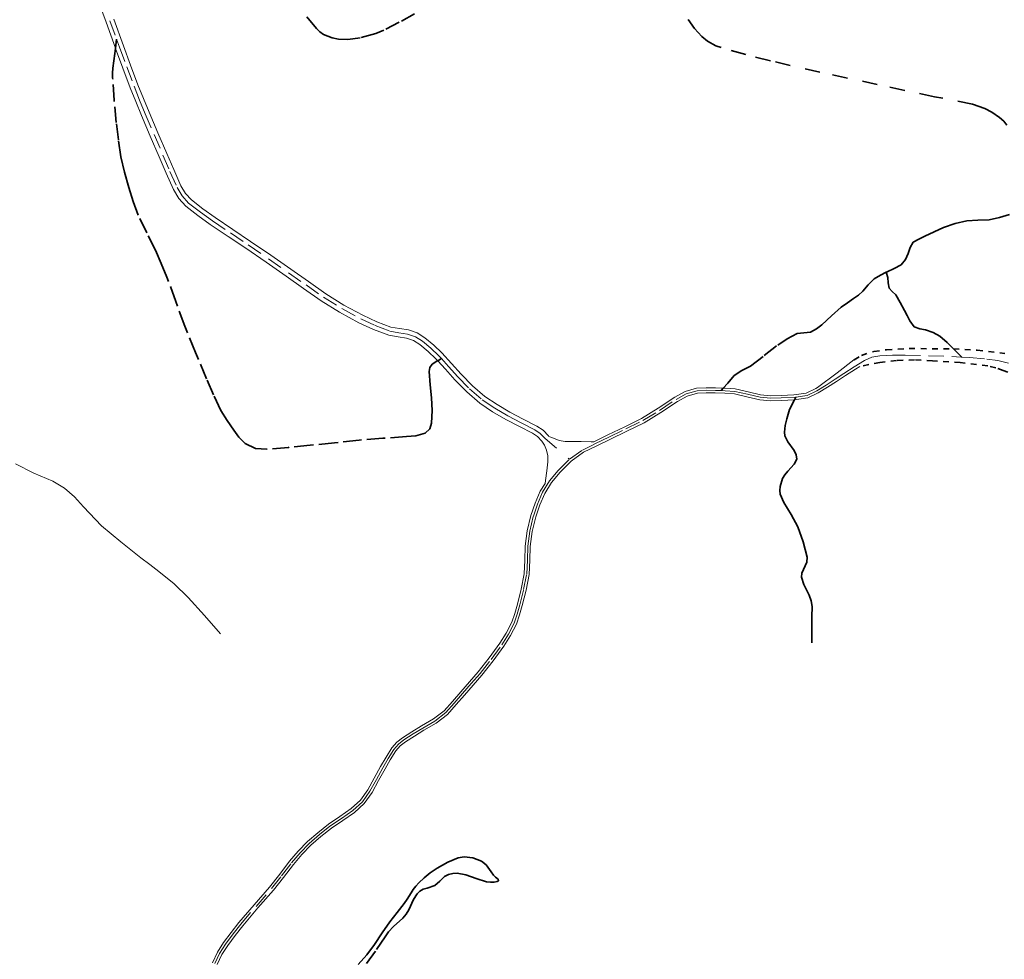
# Model space of a CAD drawing. Header units: metres. Extents: x 407555 to 411072, y 4571682 to 4574038.
# Tile 64 of 67: x 410363 to 410687, y 4573394 to 4573704. Entities that reach past the tile are written whole.
import ezdxf

# ---------------------------------------------------------------- set-up
doc = ezdxf.new("R2010")
doc.units = ezdxf.units.M
doc.header["$MEASUREMENT"] = 0
for name, pattern in [('bt5mv20_nopinta', [10, 5, -5]), ('bt5mv20_tlin1', [7, 5.25, -1.75]), ('bt5mv20_tlin7', [3.75, 1.875, -1.875])]:
    doc.linetypes.add(name, pattern=pattern)
for name, color, linetype, lineweight in [('COB01_LN', 7, 'Continuous', 15), ('COB02_LN', 7, 'Continuous', 15), ('ESP02_LN', 7, 'Continuous', 15), ('FLU01_LN', 7, 'Continuous', 15), ('VIA16_LN', 7, 'Continuous', 15), ('VIA19_LN', 7, 'Continuous', 15), ('VIA21_LN', 7, 'Continuous', 15), ('VIA23_LN', 7, 'Continuous', 15)]:
    doc.layers.add(name, color=color, linetype=linetype, lineweight=lineweight)

msp = doc.modelspace()

# ---------------------------------------------------------------- linework, layer by layer
at = {"layer": 'COB01_LN', "color": 92, "linetype": 'bt5mv20_nopinta', "lineweight": 35}
for points in [[(410492.6, 4573705.9, 488.43), (410487.56, 4573703.11, 489.05), (410482.47, 4573700.5, 489.34), (410479.84, 4573699.37, 489.36), (410474.63, 4573697.91, 489.33), (410470.55, 4573697.43, 489.29), (410467.57, 4573697.54, 489.26), (410465.47, 4573697.93, 489.24), (410462.63, 4573699.09, 489.24), (410461.4, 4573699.95, 489.26), (410460.33, 4573701.01, 489.28), (410455.83, 4573706.34, 489.42)], [(410589.1, 4573696.91, 499.07), (410587.25, 4573698.38, 498.4), (410584.82, 4573701, 497.23), (410582.75, 4573703.97, 496)], [(410687.66, 4573669.15, 503.64), (410686.64, 4573670.49, 502.87), (410685.29, 4573671.74, 502.11), (410682.75, 4573673.49, 501.12), (410680.48, 4573674.67, 500.63), (410676.41, 4573676.13, 500.41), (410663.85, 4573678.57, 501.32), (410644.97, 4573682.59, 501.26), (410626.09, 4573686.63, 501.18), (410609.78, 4573690.39, 500.85), (410601.67, 4573692.47, 500.48), (410593.57, 4573694.74, 499.94), (410591.85, 4573695.37, 499.73), (410589.1, 4573696.91, 499.07)]]:
    msp.add_polyline3d(points, dxfattribs=at)
at = {"layer": 'COB02_LN', "color": 7, "linetype": 'bt5mv20_nopinta', "lineweight": 35}
for points in [[(410474.04, 4573392.61, 542.15), (410476.86, 4573395.8, 542.9), (410479.39, 4573399.24, 543.39), (410481.91, 4573403.02, 543.25), (410484.46, 4573406.71, 542.71), (410486.81, 4573409.73, 542.01), (410489.18, 4573412.69, 541.06), (410490.19, 4573414.15, 540.28), (410491.49, 4573416.3, 538.66), (410492.17, 4573417.37, 537.93), (410492.98, 4573418.44, 537.45), (410494.02, 4573419.59, 537.29), (410495.76, 4573421.22, 537.42), (410497.72, 4573422.81, 537.4), (410500.02, 4573424.43, 537.04), (410503.5, 4573426.37, 536.32), (410506.96, 4573427.74, 534.98), (410508.91, 4573428.1, 533.89), (410511.8, 4573427.78, 532.05), (410514.63, 4573426.65, 530.09), (410516.19, 4573425.43, 528.8), (410517.84, 4573423.14, 526.8), (410518.53, 4573422.12, 525.71)], [(410518.53, 4573422.12, 525.71), (410519.23, 4573421.41, 524.55), (410520.07, 4573420.77, 522.53), (410520.25, 4573420.22, 520.33), (410519.78, 4573419.98, 519.34), (410518.85, 4573419.78, 518.64), (410517.58, 4573419.74, 518.48), (410516.33, 4573419.9, 518.64), (410512.89, 4573421.01, 519.17), (410509.45, 4573422.23, 519.83), (410506.59, 4573422.68, 520.52), (410505.15, 4573422.63, 520.9), (410503.74, 4573422.32, 521.31), (410502.46, 4573421.6, 521.85), (410500.91, 4573420.07, 522.84), (410499.28, 4573418.68, 523.67), (410496.75, 4573417.83, 524.15), (410495.43, 4573417.43, 524.26), (410494.28, 4573416.82, 524.31), (410493.39, 4573415.95, 524.33), (410492.19, 4573414, 524.33), (410490.71, 4573410.7, 524.2), (410489.83, 4573409.17, 524.08), (410488.71, 4573407.91, 523.92), (410485.64, 4573405.2, 522.97), (410484.01, 4573403.42, 522.42), (410482.85, 4573401.75, 522.08), (410479.71, 4573397.04, 521.93), (410476.58, 4573392.67, 522.12)]]:
    msp.add_polyline3d(points, dxfattribs=at)
at = {"layer": 'ESP02_LN', "color": 254, "linetype": 'bt5mv20_tlin7', "lineweight": 35}
for points in [[(410637.31, 4573591.81, 535.92), (410637.44, 4573591.91, 535.92), (410639.82, 4573593.34, 535.87), (410643.86, 4573594.62, 535.83), (410648.08, 4573595.18, 535.83), (410655.55, 4573595.58, 535.91), (410670.11, 4573595.47, 535.1), (410677.95, 4573595.01, 536.51), (410687.02, 4573593.98, 536.9)], [(410691.41, 4573586.29, 536.43), (410686.51, 4573588.4, 536.32), (410684, 4573589.27, 536.29), (410681.42, 4573589.88, 536.21), (410672.31, 4573590.99, 535.57), (410663.16, 4573591.52, 535), (410657.23, 4573591.84, 534.9), (410651.32, 4573591.69, 535), (410645.85, 4573591.03, 535.21), (410639.29, 4573589.71, 535.53)]]:
    msp.add_polyline3d(points, dxfattribs=at)
at = {"layer": 'FLU01_LN', "color": 150, "linetype": 'Continuous', "lineweight": 15}
msp.add_polyline3d([(410428.68, 4573501.63, 533.47), (410423.37, 4573507.59, 531.74), (410418.06, 4573513.55, 530), (410413.38, 4573518.07, 528.06), (410408.32, 4573522.16, 526.03), (410405.38, 4573524.42, 525.55), (410402.43, 4573526.67, 525), (410395.86, 4573531.92, 522.5), (410389.44, 4573537.18, 520), (410383.49, 4573543.45, 517.49), (410380.57, 4573546.69, 516.24), (410377.3, 4573549.56, 515), (410373.42, 4573551.86, 513.73), (410367.2, 4573554.55, 511.86), (410361.11, 4573557.57, 510)], dxfattribs=at)
at = {"layer": 'VIA16_LN', "color": 42, "linetype": 'bt5mv20_nopinta', "lineweight": 15}
for points in [[(410389.09, 4573712.29, 513.97), (410392.25, 4573703.59, 514.65), (410394.45, 4573697.5, 515.13), (410395.4, 4573694.88, 515.33), (410397.76, 4573688.43, 515.8), (410400.18, 4573682.01, 516.51), (410402, 4573677.47, 517.21), (410403.88, 4573672.96, 517.92), (410406.77, 4573666.15, 518.99), (410409.68, 4573659.34, 520.06), (410412.01, 4573653.96, 520.89), (410414.4, 4573648.6, 521.69), (410415.99, 4573645.86, 522.09), (410418.15, 4573643.52, 522.48), (410422.05, 4573640.48, 523.13), (410426.07, 4573637.61, 523.79), (410431.93, 4573633.69, 524.63), (410437.77, 4573629.75, 525.47), (410444.44, 4573625.17, 526.6), (410451.06, 4573620.56, 527.86), (410456.83, 4573616.52, 529), (410462.6, 4573612.48, 530.14), (410468.61, 4573608.73, 531.24), (410474.87, 4573605.32, 532.27), (410479.59, 4573603.15, 532.9), (410484.45, 4573601.31, 533.52), (410487.35, 4573600.81, 533.95), (410490.28, 4573600.35, 534.4), (410492.84, 4573599.47, 534.74), (410495.18, 4573598, 535.07), (410497.98, 4573595.67, 535.71), (410500.62, 4573593.17, 536.37), (410501.45, 4573592.26, 536.54), (410503.76, 4573589.72, 537.01), (410506.87, 4573586.24, 537.57), (410510.71, 4573582.31, 538.23), (410514.89, 4573578.72, 538.9), (410519.04, 4573575.94, 539.6), (410523.33, 4573573.39, 540.28), (410527.74, 4573571.11, 540.76), (410532.19, 4573568.85, 541.17), (410534, 4573567.61, 541.41), (410535.58, 4573565.98, 541.64)], [(410543.62, 4573559.12, 541.84), (410547.86, 4573562.11, 541.55), (410550.78, 4573563.55, 541.4), (410550.79, 4573563.55, 541.4), (410552.21, 4573564.25, 541.33), (410556.57, 4573566.38, 541.1), (410562.17, 4573569.1, 540.78), (410567.78, 4573571.82, 540.46), (410573.3, 4573575.22, 540.13), (410578.76, 4573578.84, 539.8), (410582.06, 4573580.63, 539.68), (410585.63, 4573581.66, 539.57), (410588.65, 4573581.82, 539.46), (410591.67, 4573581.81, 539.33), (410593.6, 4573581.74, 539.23), (410594.88, 4573581.7, 539.16), (410598.09, 4573581.48, 538.92), (410602.26, 4573580.52, 538.49), (410606.43, 4573579.51, 537.99), (410609.88, 4573579.21, 537.52), (410613.35, 4573579.33, 537.09), (410617.61, 4573579.49, 536.76), (410618.13, 4573579.57, 536.73), (410621.86, 4573580.12, 536.51), (410625.14, 4573581.68, 536.31), (410628.2, 4573583.57, 536.11), (410631.12, 4573585.46, 536.02), (410634.03, 4573587.36, 535.91), (410637.4, 4573589.52, 535.67), (410640.82, 4573591.62, 535.34), (410643.22, 4573592.71, 535.12), (410645.8, 4573593.21, 534.91), (410650.01, 4573593.35, 534.95), (410654.22, 4573593.36, 535.15), (410661.88, 4573593.2, 535.16), (410669.54, 4573592.94, 535.27), (410672.65, 4573592.77, 535.44), (410672.82, 4573592.76, 535.45), (410675.33, 4573592.62, 535.59), (410681.11, 4573592.13, 535.93), (410684.74, 4573591.67, 536.13), (410688.27, 4573590.76, 536.33)], [(410535.58, 4573565.98, 541.64), (410543.62, 4573559.12, 541.84)], [(410426.82, 4573392.93, 544.51), (410428.35, 4573396.28, 544.79), (410430.35, 4573399.38, 545.11), (410432.79, 4573402.69, 545.52), (410435.32, 4573405.93, 545.93), (410440.38, 4573411.8, 546.63), (410445.48, 4573417.64, 547.27), (410448.8, 4573421.86, 547.73), (410452.06, 4573426.13, 548.04), (410454.85, 4573429.42, 548.08), (410457.88, 4573432.52, 548.09), (410461.23, 4573435.44, 548.11), (410464.7, 4573438.21, 548.1), (410468.47, 4573440.76, 548.05), (410472.25, 4573443.34, 548), (410475.41, 4573446.23, 547.95), (410477.89, 4573449.77, 547.91), (410480.02, 4573453.61, 547.89), (410482.13, 4573457.45, 547.89), (410483.88, 4573460.51, 547.9), (410485.77, 4573463.51, 547.92), (410487.27, 4573465.24, 547.95), (410489.07, 4573466.66, 547.99), (410492.16, 4573468.6, 548.03), (410495.26, 4573470.53, 548.05), (410499.29, 4573472.85, 548.01), (410502.91, 4573475.64, 547.92), (410505.66, 4573478.79, 547.82), (410508.4, 4573481.95, 547.67), (410511.28, 4573485.24, 547.43), (410514.16, 4573488.53, 547.17), (410517.85, 4573493.16, 546.92), (410521.3, 4573498, 546.66), (410523.5, 4573501.44, 546.4), (410525.36, 4573505.09, 546.11), (410526.41, 4573508.07, 545.92), (410527.27, 4573511.1, 545.73), (410528.52, 4573516.16, 545.36), (410529.53, 4573521.26, 544.98), (410529.76, 4573525.84, 544.65), (410529.87, 4573530.43, 544.32), (410530.53, 4573535.41, 543.95), (410531.71, 4573540.34, 543.57), (410533.03, 4573544.35, 543.22), (410534.73, 4573548.24, 542.85), (410537.07, 4573551.97, 542.49), (410539.91, 4573555.39, 542.17), (410543.62, 4573559.12, 541.84)]]:
    msp.add_polyline3d(points, dxfattribs=at)
at = {"layer": 'VIA19_LN', "color": 7, "linetype": 'Continuous', "lineweight": 15}
for points in [[(410464.21, 4573438.87, 548.1), (410468.01, 4573441.45, 548.05), (410471.74, 4573443.99, 548), (410474.78, 4573446.78, 547.95), (410477.19, 4573450.21, 547.91), (410479.29, 4573454.01, 547.89), (410481.41, 4573457.85, 547.89), (410483.18, 4573460.94, 547.9), (410485.11, 4573464, 547.92), (410486.7, 4573465.84, 547.95), (410488.59, 4573467.33, 547.99), (410491.73, 4573469.3, 548.03), (410494.84, 4573471.24, 548.05), (410498.83, 4573473.53, 548.01), (410502.34, 4573476.24, 547.92), (410505.04, 4573479.33, 547.82), (410507.78, 4573482.49, 547.67), (410510.66, 4573485.78, 547.43), (410513.53, 4573489.06, 547.17), (410517.19, 4573493.66, 546.92), (410520.62, 4573498.46, 546.66), (410522.79, 4573501.85, 546.4), (410524.6, 4573505.41, 546.11), (410525.62, 4573508.32, 545.92), (410526.47, 4573511.31, 545.73), (410527.72, 4573516.33, 545.36), (410528.71, 4573521.36, 544.98), (410528.93, 4573525.87, 544.65), (410529.05, 4573530.49, 544.32), (410529.72, 4573535.56, 543.95), (410530.92, 4573540.57, 543.57), (410532.26, 4573544.64, 543.22), (410534, 4573548.63, 542.85), (410535.56, 4573551.12, 542.62), (410535.7, 4573552.15, 542.49), (410536.12, 4573555.24, 542.31), (410536.52, 4573558.22, 542.12), (410536.49, 4573560.19, 541.98), (410536.06, 4573562.15, 541.84), (410535.42, 4573563.71, 541.75), (410534.5, 4573565.11, 541.64), (410533.11, 4573566.55, 541.41), (410531.48, 4573567.66, 541.17), (410527.11, 4573569.88, 540.76), (410522.66, 4573572.18, 540.28), (410518.3, 4573574.77, 539.6), (410514.05, 4573577.62, 538.9), (410509.76, 4573581.3, 538.23), (410505.86, 4573585.3, 537.57), (410502.73, 4573588.8, 537.01), (410500.22, 4573591.55, 536.49), (410499.63, 4573592.2, 536.37), (410497.07, 4573594.64, 535.71), (410494.37, 4573596.88, 535.07), (410492.24, 4573598.21, 534.74), (410489.95, 4573599, 534.4), (410487.13, 4573599.45, 533.95), (410484.09, 4573599.97, 533.52), (410479.06, 4573601.87, 532.9), (410474.25, 4573604.09, 532.27), (410467.91, 4573607.54, 531.24), (410461.84, 4573611.33, 530.14), (410456.04, 4573615.39, 529), (410450.27, 4573619.43, 527.86), (410443.65, 4573624.04, 526.6), (410436.99, 4573628.61, 525.47), (410431.16, 4573632.54, 524.63), (410425.28, 4573636.47, 523.79), (410421.23, 4573639.37, 523.13), (410417.21, 4573642.5, 522.48), (410414.88, 4573645.03, 522.09), (410413.17, 4573647.97, 521.69), (410410.75, 4573653.41, 520.89), (410408.41, 4573658.79, 520.06), (410405.5, 4573665.61, 518.99), (410402.61, 4573672.42, 517.92), (410400.72, 4573676.95, 517.21), (410398.89, 4573681.51, 516.51), (410396.47, 4573687.95, 515.8), (410394.1, 4573694.41, 515.33), (410394.05, 4573694.54, 515.32), (410390.96, 4573703.12, 514.65), (410387.8, 4573711.81, 513.97)], [(410393.55, 4573704.06, 514.65), (410396.7, 4573695.35, 515.33), (410399.05, 4573688.91, 515.8), (410401.47, 4573682.51, 516.51), (410403.28, 4573677.99, 517.21), (410405.15, 4573673.5, 517.92), (410408.04, 4573666.69, 518.99), (410410.95, 4573659.89, 520.06), (410413.28, 4573654.52, 520.89), (410415.63, 4573649.23, 521.69), (410417.11, 4573646.68, 522.09), (410419.09, 4573644.54, 522.48), (410422.88, 4573641.59, 523.13), (410426.86, 4573638.75, 523.79), (410432.7, 4573634.83, 524.63), (410438.55, 4573630.89, 525.47), (410445.22, 4573626.31, 526.6), (410451.85, 4573621.69, 527.86), (410457.62, 4573617.65, 529), (410463.36, 4573613.63, 530.14), (410469.3, 4573609.92, 531.24)], [(410469.3, 4573609.92, 531.24), (410475.49, 4573606.55, 532.27), (410480.12, 4573604.42, 532.9), (410484.81, 4573602.65, 533.52), (410487.58, 4573602.17, 533.95), (410490.61, 4573601.7, 534.4), (410493.44, 4573600.72, 534.74), (410495.99, 4573599.12, 535.07), (410498.9, 4573596.71, 535.71), (410501.61, 4573594.14, 536.37), (410504.78, 4573590.65, 537.01), (410507.88, 4573587.18, 537.57), (410511.65, 4573583.31, 538.23), (410515.73, 4573579.82, 538.9), (410519.78, 4573577.11, 539.6), (410524, 4573574.6, 540.28), (410528.37, 4573572.34, 540.76), (410532.9, 4573570.04, 541.17), (410534.9, 4573568.67, 541.41), (410536.66, 4573566.85, 541.64), (410536.83, 4573566.6, 541.66), (410538.36, 4573566.01, 541.74), (410540.24, 4573565.29, 541.79), (410542.15, 4573564.95, 541.7), (410544.22, 4573564.92, 541.55), (410547.5, 4573564.91, 541.48), (410550.78, 4573564.9, 541.4), (410551.66, 4573564.9, 541.34), (410551.85, 4573564.99, 541.33), (410556.21, 4573567.12, 541.1), (410561.81, 4573569.84, 540.78), (410567.38, 4573572.54, 540.46), (410572.86, 4573575.92, 540.13), (410578.34, 4573579.55, 539.8), (410581.74, 4573581.39, 539.68), (410585.49, 4573582.48, 539.57), (410588.63, 4573582.65, 539.46), (410591.69, 4573582.63, 539.33), (410594.29, 4573582.54, 539.19), (410594.93, 4573582.52, 539.16), (410598.21, 4573582.3, 538.92), (410602.45, 4573581.32, 538.49), (410606.56, 4573580.33, 537.99), (410609.9, 4573580.04, 537.52), (410613.32, 4573580.15, 537.09), (410617.53, 4573580.31, 536.76), (410621.62, 4573580.92, 536.51), (410624.75, 4573582.4, 536.31), (410625.31, 4573582.75, 536.27), (410631.83, 4573587.61, 536.06), (410637.31, 4573591.81, 535.92)], [(410548.28, 4573561.4, 541.55), (410552.58, 4573563.51, 541.33), (410556.93, 4573565.64, 541.1), (410562.53, 4573568.36, 540.78), (410568.18, 4573571.1, 540.46), (410573.75, 4573574.53, 540.13), (410579.18, 4573578.13, 539.8), (410582.37, 4573579.86, 539.68), (410585.77, 4573580.84, 539.57), (410588.67, 4573581, 539.46), (410591.65, 4573580.99, 539.33), (410594.84, 4573580.88, 539.16), (410597.97, 4573580.66, 538.92), (410602.07, 4573579.72, 538.49), (410606.3, 4573578.69, 537.99), (410609.86, 4573578.39, 537.52), (410613.38, 4573578.51, 537.09), (410617.68, 4573578.67, 536.76), (410622.1, 4573579.32, 536.51), (410625.54, 4573580.95, 536.31), (410628.64, 4573582.87, 536.11), (410631.56, 4573584.77, 536.02), (410634.48, 4573586.67, 535.91), (410637.84, 4573588.82, 535.67), (410639.29, 4573589.71, 535.53)], [(410427.6, 4573392.66, 544.51), (410429.07, 4573395.89, 544.79), (410431.03, 4573398.91, 545.11), (410433.44, 4573402.2, 545.52), (410435.96, 4573405.41, 545.93), (410441.01, 4573411.26, 546.63), (410446.11, 4573417.11, 547.27), (410449.45, 4573421.35, 547.73), (410452.7, 4573425.61, 548.04), (410455.46, 4573428.87, 548.08), (410458.45, 4573431.92, 548.09), (410461.76, 4573434.81, 548.11), (410465.19, 4573437.55, 548.1), (410468.93, 4573440.08, 548.05), (410472.76, 4573442.69, 548), (410476.03, 4573445.69, 547.95), (410478.59, 4573449.33, 547.91), (410480.74, 4573453.21, 547.89), (410482.85, 4573457.05, 547.89), (410484.59, 4573460.09, 547.9), (410486.43, 4573463.02, 547.92), (410487.84, 4573464.64, 547.95), (410489.55, 4573465.99, 547.99), (410492.6, 4573467.9, 548.03), (410495.68, 4573469.82, 548.05), (410499.75, 4573472.16, 548.01), (410503.48, 4573475.04, 547.92), (410506.28, 4573478.25, 547.82), (410509.02, 4573481.41, 547.67), (410511.9, 4573484.7, 547.43), (410514.79, 4573488, 547.17), (410518.51, 4573492.66, 546.92), (410521.98, 4573497.54, 546.66), (410524.22, 4573501.03, 546.4), (410526.12, 4573504.77, 546.11), (410527.19, 4573507.82, 545.92), (410528.07, 4573510.89, 545.73), (410529.33, 4573515.98, 545.36), (410530.35, 4573521.16, 544.98), (410530.58, 4573525.81, 544.65), (410530.69, 4573530.37, 544.32), (410531.34, 4573535.26, 543.95), (410532.5, 4573540.11, 543.57), (410533.8, 4573544.06, 543.22), (410535.46, 4573547.85, 542.85), (410537.74, 4573551.49, 542.49), (410540.52, 4573554.84, 542.17), (410544.16, 4573558.49, 541.84), (410548.28, 4573561.4, 541.55)], [(410426.04, 4573393.2, 544.51), (410427.62, 4573396.68, 544.79), (410429.67, 4573399.85, 545.11), (410432.13, 4573403.19, 545.52), (410434.68, 4573406.45, 545.93), (410439.76, 4573412.34, 546.63), (410444.85, 4573418.17, 547.27), (410448.15, 4573422.36, 547.73), (410451.42, 4573426.65, 548.04), (410454.24, 4573429.98, 548.08), (410457.31, 4573433.12, 548.09), (410460.7, 4573436.07, 548.11), (410464.21, 4573438.87, 548.1)]]:
    msp.add_polyline3d(points, dxfattribs=at)
at = {"layer": 'VIA21_LN', "color": 2, "linetype": 'bt5mv20_tlin1', "lineweight": 35}
for points in [[(410500.22, 4573591.55, 536.49), (410500.21, 4573591.55, 536.51), (410499.93, 4573591.39, 536.5), (410498.43, 4573590.49, 536.45), (410497.62, 4573589.39, 536.58), (410497.41, 4573587.97, 536.82), (410497.77, 4573583.63, 537.39), (410498.2, 4573579.29, 537.95), (410498.33, 4573575.17, 538.42), (410498.18, 4573571.05, 538.74), (410497.56, 4573569.09, 538.78), (410496.06, 4573567.67, 538.74), (410492.99, 4573566.82, 538.65), (410489.89, 4573566.56, 538.44), (410482.11, 4573566.02, 537.62), (410474.34, 4573565.39, 536.8), (410466.26, 4573564.56, 535.95), (410458.19, 4573563.72, 535.1), (410451.05, 4573563.03, 534.24), (410443.91, 4573562.42, 533.18), (410440.24, 4573562.68, 532.54), (410436.81, 4573564.34, 531.88), (410434.75, 4573566.42, 531.39), (410433.09, 4573568.72, 530.95), (410430.8, 4573571.84, 530.46), (410428.78, 4573575.12, 530), (410426.36, 4573580.31, 529.33), (410424.1, 4573585.55, 528.65), (410420.43, 4573594.26, 527.52), (410416.86, 4573603, 526.38), (410413.92, 4573611.04, 525.35), (410411.01, 4573619.08, 524.3), (410409.16, 4573623.57, 523.67), (410407.21, 4573628.01, 523.02), (410404.36, 4573633.73, 522.23), (410401.56, 4573639.48, 521.44), (410399.86, 4573644.02, 520.74), (410398.44, 4573648.67, 520.07), (410397.03, 4573653.69, 519.5), (410395.88, 4573658.78, 518.94), (410395.01, 4573664.4, 518.29), (410394.34, 4573670.05, 517.64), (410393.63, 4573677.38, 516.81), (410393.12, 4573684.73, 516.04), (410393.07, 4573686.36, 515.9), (410393.17, 4573687.98, 515.79), (410393.81, 4573692.74, 515.46), (410394.05, 4573694.54, 515.32)], [(410647.97, 4573620.75, 533.11), (410648.23, 4573620.88, 533.06), (410650.58, 4573621.97, 532.46), (410652.88, 4573623.19, 531.53), (410654.27, 4573624.88, 530.4), (410655.15, 4573626.86, 529.26), (410655.81, 4573628.88, 528.23), (410656.8, 4573630.59, 527.23), (410658.65, 4573631.64, 526.32), (410660.7, 4573632.59, 525.55), (410663.73, 4573634.05, 524.49), (410666.83, 4573635.48, 523.62), (410670.61, 4573636.79, 522.81), (410674.52, 4573637.65, 522.07), (410678.16, 4573637.85, 521.43), (410681.81, 4573638.01, 520.81), (410685.22, 4573638.74, 520.31), (410688.57, 4573639.78, 519.79)], [(410594.29, 4573582.54, 539.19), (410595.74, 4573584.22, 539.23), (410597.88, 4573586.7, 539.23), (410600.42, 4573588.4, 539.1), (410603.2, 4573589.82, 538.89), (410607.69, 4573593.25, 538.57), (410612.19, 4573596.7, 538.24), (410615.33, 4573598.75, 537.98), (410618.63, 4573600.51, 537.69), (410620.82, 4573600.74, 537.49), (410623.01, 4573600.97, 537.3), (410624.95, 4573602.06, 537.18), (410626.74, 4573603.39, 537.07), (410629.91, 4573606.34, 536.78), (410633.12, 4573609.18, 536.44), (410635.17, 4573610.61, 536.21), (410637.22, 4573612.03, 535.88), (410638.77, 4573613.22, 535.51), (410640.27, 4573614.44, 535.11), (410642.03, 4573616.56, 534.51), (410643.93, 4573618.56, 533.91), (410646.07, 4573619.77, 533.48), (410647.97, 4573620.75, 533.11)], [(410670.11, 4573595.47, 535.1), (410668.06, 4573597.52, 535.1), (410665.64, 4573599.65, 535.1), (410663.37, 4573600.89, 535.1), (410660.94, 4573601.77, 535.1), (410659, 4573602.11, 535.1), (410657.15, 4573602.73, 535.1), (410655.73, 4573604.71, 534.87), (410654.83, 4573606.44, 534.83), (410653.92, 4573608.17, 534.75), (410652.53, 4573610.74, 534.51), (410651.11, 4573613.28, 534.24), (410649.96, 4573614.38, 534.22), (410648.91, 4573615.53, 534.13), (410648.64, 4573617.28, 533.81), (410648.45, 4573619.04, 533.46), (410647.97, 4573620.75, 533.11)], [(410617.68, 4573578.67, 536.76), (410616.11, 4573575.53, 536.76), (410615.17, 4573572.4, 536.72), (410614.71, 4573570.22, 536.72), (410614.46, 4573568.02, 536.72), (410614.56, 4573566.85, 536.7), (410615.53, 4573564.85, 536.64), (410617.59, 4573561.95, 536.5), (410618.31, 4573560.53, 536.42), (410618.45, 4573559.12, 536.33), (410617.67, 4573557.47, 536.16), (410615.53, 4573555.17, 535.83), (410614.5, 4573553.99, 535.68), (410613.8, 4573552.72, 535.6), (410613.03, 4573550.15, 535.59), (410612.88, 4573548.82, 535.61), (410613.06, 4573547.56, 535.6), (410614.25, 4573544.86, 535.52), (410616.61, 4573540.93, 535.39), (410618.78, 4573536.81, 535.3), (410620.62, 4573531.86, 535.26), (410621.92, 4573526.88, 535.24), (410621.77, 4573525.23, 535.24), (410620.65, 4573522.76, 535.24), (410620.18, 4573521.52, 535.25), (410620.06, 4573520.29, 535.25), (410620.76, 4573517.87, 535.26), (410622.54, 4573514.29, 535.27), (410623.25, 4573512.49, 535.27), (410623.54, 4573510.64, 535.28), (410623.48, 4573507.15, 535.43), (410623.43, 4573503.65, 535.28), (410623.45, 4573501.14, 534.84), (410623.47, 4573498.63, 534.4)]]:
    msp.add_polyline3d(points, dxfattribs=at)
at = {"layer": 'VIA23_LN', "color": 42, "linetype": 'bt5mv20_nopinta', "lineweight": 35}
for points in [[(410394.05, 4573694.54, 515.32), (410394.45, 4573697.5, 515.13)], [(410672.82, 4573592.76, 535.45), (410670.11, 4573595.47, 535.1)], [(410501.45, 4573592.26, 536.54), (410500.22, 4573591.55, 536.49)], [(410593.6, 4573581.74, 539.23), (410594.29, 4573582.54, 539.19)], [(410618.13, 4573579.57, 536.73), (410617.68, 4573578.67, 536.76)]]:
    msp.add_polyline3d(points, dxfattribs=at)

doc.saveas('drawing.dxf')
